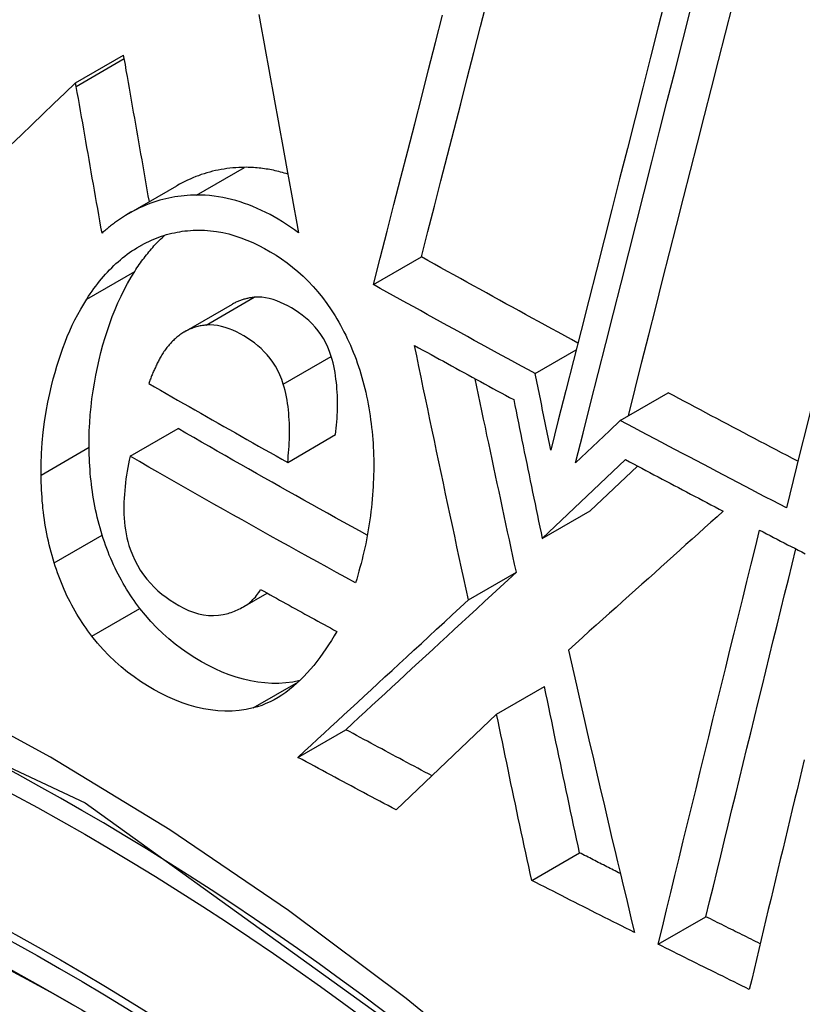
# Model space of a CAD drawing. Header units: inches. Extents: x 481 to 566.6, y 187.4 to 263.9.
# Tile 8 of 132: x 517.9157 to 518.0119, y 223.2193 to 223.3403. Entities that reach past the tile are written whole.
import ezdxf

# ---------------------------------------------------------------- set-up
doc = ezdxf.new("R2010")
doc.units = ezdxf.units.IN
doc.header["$MEASUREMENT"] = 0
doc.layers.add('Visible Edges(ANSI)', color=7, linetype='Continuous', lineweight=25)
doc.layers.add('Visible Tangent Edges(ANSI)', color=7, linetype='Continuous', lineweight=25)

msp = doc.modelspace()

# ---------------------------------------------------------------- linework, layer by layer
at = {"layer": 'Visible Edges(ANSI)'}
for p, q in [((517.92254, 223.33256), (517.92844, 223.33596)), ((517.92852, 223.33552), (517.92844, 223.33596)), ((517.92262, 223.33211), (517.92254, 223.33256)), ((517.92909, 223.31648), (517.93498, 223.31989)), ((517.95914, 223.30774), (517.96504, 223.31115)), ((517.93593, 223.30194), (517.94183, 223.30535)), ((517.97903, 223.29681), (517.98406, 223.29971)), ((517.98948, 223.29105), (517.99537, 223.29445)), ((517.98948, 223.29105), (517.98814, 223.28977)), ((517.92924, 223.28664), (517.93514, 223.29004)), ((517.94861, 223.28589), (517.9545, 223.2893)), ((517.98814, 223.28977), (517.98398, 223.28582)), ((517.97989, 223.27652), (517.99012, 223.28623)), ((517.98578, 223.27992), (517.9916, 223.28544)), ((517.97989, 223.27652), (517.98578, 223.27992)), ((517.97082, 223.269), (517.97671, 223.2724)), ((517.94311, 223.2681), (517.94609, 223.26982)), ((517.97428, 223.25493), (517.98017, 223.25833)), ((517.97428, 223.25493), (517.96195, 223.24316)), ((517.94987, 223.24963), (517.95576, 223.25303)), ((517.9786, 223.2345), (517.98447, 223.2379)), ((517.99414, 223.22665), (518.00001, 223.23003))]:
    msp.add_line(p, q, dxfattribs=at)
at = {"layer": 'Visible Edges(ANSI)', "flags": 128}
for points in [[(517.96504, 223.31115), (517.96584, 223.31426), (517.96664, 223.31738), (517.96744, 223.32051), (517.96825, 223.32365), (517.96906, 223.3268), (517.96987, 223.32996), (517.97068, 223.33312), (517.9715, 223.33629), (517.97231, 223.33946), (517.97313, 223.34263)], [(517.9951, 223.34313), (517.99415, 223.33941), (517.9932, 223.33568), (517.99225, 223.33194), (517.9913, 223.32821), (517.99035, 223.32447), (517.9894, 223.32073), (517.98845, 223.31699), (517.9875, 223.31326), (517.98655, 223.30953), (517.9856, 223.30581), (517.98466, 223.3021), (517.98373, 223.29841), (517.98279, 223.29472), (517.98186, 223.29106), (517.98094, 223.28741)], [(517.98398, 223.28582), (517.98491, 223.28947), (517.98583, 223.29313), (517.98676, 223.29681), (517.9877, 223.30051), (517.98864, 223.30421), (517.98958, 223.30793), (517.99052, 223.31165), (517.99147, 223.31538), (517.99242, 223.31911), (517.99336, 223.32285), (517.99431, 223.32659), (517.99526, 223.33032), (517.99621, 223.33405), (517.99716, 223.33778), (517.99811, 223.3415)], [(517.99048, 223.29162), (517.99131, 223.29493), (517.99215, 223.29825), (517.993, 223.30158), (517.99384, 223.30493), (517.99469, 223.30828), (517.99555, 223.31164), (517.9964, 223.31501), (517.99726, 223.31839), (517.99812, 223.32176), (517.99897, 223.32514), (517.99983, 223.32852), (518.00069, 223.3319), (518.00155, 223.33528), (518.00241, 223.33865), (518.00327, 223.34202)], [(518.02513, 223.34135), (518.02429, 223.33797), (518.02343, 223.33459), (518.02258, 223.33119), (518.02173, 223.32779), (518.02088, 223.32439), (518.02003, 223.32098), (518.01917, 223.31757), (518.01832, 223.31416), (518.01747, 223.31075), (518.01662, 223.30735), (518.01577, 223.30394), (518.01492, 223.30054), (518.01408, 223.29715), (518.01324, 223.29376), (518.0124, 223.29038), (518.01156, 223.28701), (518.01073, 223.28365), (518.0099, 223.2803)], [(517.94506, 223.34093), (517.94535, 223.33936), (517.94563, 223.33778), (517.94591, 223.33621), (517.9462, 223.33463), (517.94648, 223.33305), (517.94677, 223.33147), (517.94706, 223.32989), (517.94734, 223.32831), (517.94763, 223.32673), (517.94792, 223.32515), (517.94821, 223.32357), (517.94849, 223.32199), (517.94878, 223.32042), (517.94907, 223.31884), (517.94936, 223.31726), (517.94965, 223.31569), (517.94994, 223.31412)], [(517.95914, 223.30774), (517.95998, 223.31101), (517.96082, 223.31429), (517.96167, 223.31758), (517.96252, 223.32089), (517.96337, 223.3242), (517.96422, 223.32752), (517.96508, 223.33085), (517.96593, 223.33418), (517.96679, 223.33751), (517.96765, 223.34085)], [(517.9316, 223.31794), (517.93147, 223.31867), (517.93134, 223.3194), (517.93122, 223.32014), (517.93109, 223.32087), (517.93096, 223.32161), (517.93083, 223.32234), (517.9307, 223.32307), (517.93057, 223.32381), (517.93044, 223.32454), (517.93031, 223.32528), (517.93018, 223.32601), (517.93006, 223.32674), (517.92993, 223.32748), (517.9298, 223.32821), (517.92967, 223.32894), (517.92954, 223.32967), (517.92941, 223.33041), (517.92929, 223.33114), (517.92916, 223.33187), (517.92903, 223.3326), (517.9289, 223.33333), (517.92877, 223.33406), (517.92865, 223.33479), (517.92852, 223.33552)], [(517.92254, 223.33256), (517.92121, 223.33128), (517.91988, 223.33), (517.91853, 223.32871), (517.91719, 223.32742), (517.91584, 223.32613), (517.91449, 223.32484)], [(517.92579, 223.31406), (517.92565, 223.31482), (517.92552, 223.31557), (517.92539, 223.31632), (517.92526, 223.31708), (517.92512, 223.31783), (517.92499, 223.31858), (517.92486, 223.31934), (517.92473, 223.32009), (517.92459, 223.32084), (517.92446, 223.3216), (517.92433, 223.32235), (517.9242, 223.3231), (517.92407, 223.32386), (517.92393, 223.32461), (517.9238, 223.32536), (517.92367, 223.32611), (517.92354, 223.32686), (517.92341, 223.32762), (517.92328, 223.32837), (517.92315, 223.32912), (517.92301, 223.32987), (517.92288, 223.33062), (517.92275, 223.33136), (517.92262, 223.33211)], [(517.94331, 223.32215), (517.94295, 223.32215), (517.94258, 223.32213), (517.94222, 223.32211), (517.94186, 223.32208), (517.9415, 223.32205), (517.94114, 223.322), (517.94078, 223.32195), (517.94043, 223.32189), (517.94007, 223.32182), (517.93972, 223.32175), (517.93937, 223.32167), (517.93902, 223.32158), (517.93867, 223.32148), (517.93833, 223.32137), (517.93798, 223.32126), (517.93764, 223.32113), (517.9373, 223.32101), (517.93696, 223.32087), (517.93662, 223.32072), (517.93629, 223.32057), (517.93596, 223.32041), (517.93563, 223.32025), (517.93531, 223.32007), (517.93498, 223.31989)], [(517.94862, 223.32132), (517.9484, 223.32139), (517.94818, 223.32146), (517.94795, 223.32152), (517.94773, 223.32158), (517.94751, 223.32164), (517.94729, 223.32169), (517.94707, 223.32174), (517.94685, 223.32179), (517.94663, 223.32184), (517.94641, 223.32188), (517.94619, 223.32192), (517.94597, 223.32195), (517.94575, 223.32199), (517.94552, 223.32202), (517.9453, 223.32205), (517.94508, 223.32207), (517.94486, 223.32209), (517.94464, 223.32211), (517.94442, 223.32213), (517.94419, 223.32214), (517.94397, 223.32215), (517.94375, 223.32215), (517.94353, 223.32216), (517.94331, 223.32215)], [(517.93741, 223.31875), (517.93703, 223.31874), (517.93664, 223.31873), (517.93626, 223.3187), (517.93588, 223.31867), (517.9355, 223.31863), (517.93512, 223.31858), (517.93475, 223.31852), (517.93437, 223.31846), (517.934, 223.31838), (517.93363, 223.3183), (517.93326, 223.31821), (517.93289, 223.31811), (517.93252, 223.318), (517.93216, 223.31788), (517.9318, 223.31775), (517.93144, 223.31762), (517.93108, 223.31747), (517.93073, 223.31732), (517.93038, 223.31716), (517.93003, 223.31699), (517.92968, 223.31681), (517.92934, 223.31663), (517.929, 223.31643), (517.92866, 223.31623)], [(517.94994, 223.31412), (517.94945, 223.31447), (517.94896, 223.31482), (517.94846, 223.31515), (517.94796, 223.31546), (517.94745, 223.31577), (517.94695, 223.31606), (517.94643, 223.31634), (517.94591, 223.31661), (517.94539, 223.31686), (517.94487, 223.3171), (517.94434, 223.31733), (517.94381, 223.31753), (517.94328, 223.31773), (517.94275, 223.31791), (517.94222, 223.31807), (517.94168, 223.31821), (517.94115, 223.31834), (517.94062, 223.31845), (517.94008, 223.31855), (517.93955, 223.31862), (517.93901, 223.31868), (517.93848, 223.31872), (517.93794, 223.31874), (517.93741, 223.31875)], [(517.92866, 223.31623), (517.92854, 223.31615), (517.92841, 223.31607), (517.92829, 223.31599), (517.92816, 223.31591), (517.92804, 223.31583), (517.92792, 223.31575), (517.92779, 223.31566), (517.92767, 223.31558), (517.92755, 223.31549), (517.92743, 223.3154), (517.92731, 223.31532), (517.92719, 223.31523), (517.92707, 223.31513), (517.92695, 223.31504), (517.92683, 223.31495), (517.92671, 223.31486), (517.92659, 223.31476), (517.92648, 223.31466), (517.92636, 223.31457), (517.92625, 223.31447), (517.92613, 223.31437), (517.92602, 223.31427), (517.9259, 223.31417), (517.92579, 223.31406)], [(517.93006, 223.31226), (517.93035, 223.31244), (517.93064, 223.3126), (517.93094, 223.31277), (517.93124, 223.31292), (517.93154, 223.31306), (517.93185, 223.3132), (517.93215, 223.31334), (517.93246, 223.31346), (517.93277, 223.31358), (517.93309, 223.31369), (517.9334, 223.31379), (517.93372, 223.31388), (517.93404, 223.31397), (517.93436, 223.31405), (517.93468, 223.31412), (517.935, 223.31419), (517.93533, 223.31424), (517.93565, 223.31429), (517.93598, 223.31434), (517.93631, 223.31437), (517.93664, 223.3144), (517.93697, 223.31442), (517.9373, 223.31443), (517.93764, 223.31444)], [(517.93764, 223.31444), (517.93838, 223.31443), (517.93912, 223.31437), (517.93987, 223.31427), (517.94062, 223.31414), (517.94136, 223.31397), (517.9421, 223.31375), (517.94284, 223.31351), (517.94358, 223.31322), (517.94431, 223.31291), (517.94504, 223.31256), (517.94576, 223.31218), (517.94647, 223.31177), (517.94717, 223.31134), (517.94786, 223.31089), (517.94854, 223.3104), (517.9492, 223.30989), (517.94986, 223.30934), (517.9505, 223.30876), (517.95112, 223.30816), (517.95173, 223.30752), (517.95231, 223.30686), (517.95288, 223.30616), (517.95342, 223.30542), (517.95394, 223.30466)], [(517.92981, 223.30937), (517.92995, 223.30958), (517.93008, 223.30979), (517.93022, 223.31), (517.93037, 223.31021), (517.93051, 223.31041), (517.93065, 223.31061), (517.9308, 223.31081), (517.93095, 223.31101), (517.93109, 223.3112), (517.93124, 223.31139), (517.9314, 223.31158), (517.93155, 223.31177), (517.9317, 223.31195), (517.93186, 223.31214), (517.93202, 223.31231), (517.93217, 223.31249), (517.93233, 223.31267), (517.9325, 223.31284), (517.93266, 223.31301), (517.93282, 223.31318), (517.93299, 223.31334), (517.93316, 223.3135), (517.93333, 223.31366), (517.9335, 223.31382)], [(517.92391, 223.30596), (517.92412, 223.3063), (517.92434, 223.30662), (517.92456, 223.30694), (517.92479, 223.30725), (517.92502, 223.30756), (517.92525, 223.30787), (517.92549, 223.30816), (517.92572, 223.30845), (517.92597, 223.30874), (517.92621, 223.30902), (517.92646, 223.30929), (517.92672, 223.30956), (517.92697, 223.30982), (517.92724, 223.31007), (517.9275, 223.31032), (517.92777, 223.31056), (517.92804, 223.3108), (517.92832, 223.31103), (517.9286, 223.31125), (517.92888, 223.31147), (517.92917, 223.31168), (517.92946, 223.31188), (517.92976, 223.31207), (517.93006, 223.31226)], [(517.98427, 223.30056), (517.98347, 223.301), (517.98266, 223.30144), (517.98186, 223.30188), (517.98105, 223.30232), (517.98025, 223.30275), (517.97944, 223.30319), (517.97864, 223.30363), (517.97784, 223.30407), (517.97704, 223.30451), (517.97623, 223.30495), (517.97543, 223.30539), (517.97463, 223.30583), (517.97383, 223.30627), (517.97303, 223.30671), (517.97223, 223.30716), (517.97143, 223.3076), (517.97063, 223.30804), (517.96983, 223.30848), (517.96903, 223.30893), (517.96823, 223.30937), (517.96743, 223.30981), (517.96663, 223.31026), (517.96583, 223.3107), (517.96504, 223.31115)], [(517.92419, 223.28774), (517.92419, 223.28875), (517.92422, 223.28975), (517.92427, 223.29075), (517.92434, 223.29174), (517.92443, 223.29272), (517.92455, 223.2937), (517.92468, 223.29467), (517.92484, 223.29563), (517.92502, 223.29659), (517.92521, 223.29754), (517.92542, 223.29848), (517.92565, 223.29941), (517.9259, 223.30032), (517.92616, 223.30122), (517.92644, 223.30211), (517.92673, 223.30298), (517.92705, 223.30383), (517.92739, 223.30468), (517.92774, 223.30551), (517.92812, 223.30632), (517.92851, 223.30711), (517.92892, 223.30788), (517.92936, 223.30864), (517.92981, 223.30937)], [(517.97903, 223.29681), (517.9782, 223.29726), (517.97736, 223.29772), (517.97653, 223.29817), (517.9757, 223.29862), (517.97486, 223.29908), (517.97403, 223.29953), (517.9732, 223.29998), (517.97237, 223.30044), (517.97154, 223.30089), (517.97071, 223.30135), (517.96988, 223.3018), (517.96905, 223.30226), (517.96822, 223.30271), (517.96739, 223.30317), (517.96657, 223.30362), (517.96574, 223.30408), (517.96491, 223.30454), (517.96409, 223.30499), (517.96326, 223.30545), (517.96244, 223.30591), (517.96161, 223.30637), (517.96079, 223.30682), (517.95996, 223.30728), (517.95914, 223.30774)], [(517.91829, 223.28433), (517.9183, 223.28566), (517.91835, 223.28699), (517.91844, 223.2883), (517.91857, 223.2896), (517.91873, 223.29089), (517.91893, 223.29213), (517.91914, 223.29328), (517.91936, 223.29435), (517.91958, 223.29531), (517.9198, 223.29617), (517.92001, 223.29694), (517.92023, 223.29771), (517.92046, 223.29846), (517.92071, 223.2992), (517.92097, 223.29993), (517.92124, 223.30065), (517.92152, 223.30136), (517.92182, 223.30205), (517.92213, 223.30274), (517.92246, 223.30341), (517.9228, 223.30407), (517.92316, 223.30471), (517.92353, 223.30535), (517.92391, 223.30596)], [(517.94449, 223.30618), (517.94437, 223.30616), (517.94425, 223.30615), (517.94414, 223.30613), (517.94402, 223.30612), (517.94391, 223.3061), (517.9438, 223.30607), (517.94368, 223.30605), (517.94357, 223.30603), (517.94346, 223.306), (517.94334, 223.30597), (517.94323, 223.30594), (517.94312, 223.30591), (517.94301, 223.30587), (517.9429, 223.30583), (517.94279, 223.30579), (517.94268, 223.30575), (517.94257, 223.30571), (517.94246, 223.30566), (517.94235, 223.30562), (517.94225, 223.30557), (517.94214, 223.30552), (517.94204, 223.30546), (517.94193, 223.30541), (517.94183, 223.30535)], [(517.95396, 223.29892), (517.95376, 223.2995), (517.95354, 223.30006), (517.95328, 223.3006), (517.95299, 223.30111), (517.95268, 223.30161), (517.95234, 223.30207), (517.95198, 223.30251), (517.9516, 223.30292), (517.9512, 223.30331), (517.9508, 223.30367), (517.95038, 223.304), (517.94995, 223.30431), (517.94952, 223.3046), (517.94908, 223.30487), (517.94863, 223.30512), (517.94818, 223.30535), (517.94772, 223.30555), (517.94727, 223.30574), (517.94681, 223.3059), (517.94634, 223.30602), (517.94588, 223.30612), (517.94541, 223.30618), (517.94495, 223.3062), (517.94449, 223.30618)], [(517.95394, 223.30466), (517.95418, 223.30428), (517.95442, 223.3039), (517.95465, 223.30352), (517.95488, 223.30313), (517.9551, 223.30274), (517.95531, 223.30234), (517.95552, 223.30194), (517.95573, 223.30153), (517.95593, 223.30112), (517.95612, 223.3007), (517.95631, 223.30028), (517.95649, 223.29986), (517.95667, 223.29943), (517.95684, 223.299), (517.957, 223.29856), (517.95716, 223.29812), (517.95731, 223.29768), (517.95746, 223.29723), (517.9576, 223.29679), (517.95773, 223.29634), (517.95785, 223.29588), (517.95797, 223.29543), (517.95809, 223.29497), (517.95819, 223.29451)], [(517.93859, 223.30277), (517.93844, 223.30275), (517.93829, 223.30273), (517.93814, 223.30271), (517.93799, 223.30269), (517.93784, 223.30266), (517.93769, 223.30263), (517.93755, 223.30259), (517.9374, 223.30255), (517.93725, 223.30251), (517.93711, 223.30247), (517.93697, 223.30242), (517.93682, 223.30236), (517.93668, 223.30231), (517.93654, 223.30225), (517.9364, 223.30219), (517.93626, 223.30212), (517.93613, 223.30205), (517.93599, 223.30198), (517.93586, 223.3019), (517.93573, 223.30182), (517.9356, 223.30173), (517.93547, 223.30164), (517.93534, 223.30155), (517.93521, 223.30146)], [(517.94806, 223.29551), (517.94787, 223.29609), (517.94764, 223.29665), (517.94738, 223.29719), (517.94709, 223.29771), (517.94678, 223.29819), (517.94645, 223.29865), (517.9461, 223.29909), (517.94572, 223.29949), (517.94533, 223.29988), (517.94493, 223.30023), (517.94452, 223.30057), (517.94409, 223.30088), (517.94366, 223.30116), (517.94323, 223.30143), (517.94278, 223.30168), (517.94233, 223.30192), (517.94187, 223.30213), (517.9414, 223.30232), (517.94094, 223.30248), (517.94047, 223.30261), (517.93999, 223.30271), (517.93952, 223.30277), (517.93905, 223.30279), (517.93859, 223.30277)], [(517.93521, 223.30146), (517.9351, 223.30136), (517.93499, 223.30127), (517.93488, 223.30118), (517.93477, 223.30108), (517.93466, 223.30098), (517.93455, 223.30088), (517.93445, 223.30078), (517.93434, 223.30067), (517.93424, 223.30056), (517.93414, 223.30045), (517.93404, 223.30034), (517.93394, 223.30023), (517.93385, 223.30011), (517.93375, 223.29999), (517.93366, 223.29987), (517.93357, 223.29975), (517.93348, 223.29962), (517.93339, 223.2995), (517.9333, 223.29937), (517.93322, 223.29923), (517.93313, 223.2991), (517.93305, 223.29896), (517.93297, 223.29882), (517.9329, 223.29868)], [(517.97082, 223.269), (517.97054, 223.2703), (517.97026, 223.2716), (517.96997, 223.2729), (517.96969, 223.27421), (517.96941, 223.27551), (517.96913, 223.27682), (517.96885, 223.27812), (517.96857, 223.27942), (517.9683, 223.28073), (517.96802, 223.28203), (517.96774, 223.28334), (517.96746, 223.28464), (517.96719, 223.28595), (517.96691, 223.28725), (517.96664, 223.28856), (517.96636, 223.28986), (517.96609, 223.29116), (517.96582, 223.29247), (517.96554, 223.29377), (517.96527, 223.29507), (517.965, 223.29637), (517.96473, 223.29767), (517.96446, 223.29897), (517.96419, 223.30026)], [(517.96419, 223.30026), (517.9647, 223.29998), (517.9652, 223.2997), (517.96571, 223.29943), (517.96622, 223.29915), (517.96672, 223.29887), (517.96723, 223.29859), (517.96774, 223.29831), (517.96824, 223.29803), (517.96875, 223.29775), (517.96926, 223.29748), (517.96977, 223.2972), (517.97027, 223.29692), (517.97078, 223.29664), (517.97129, 223.29637), (517.9718, 223.29609), (517.9723, 223.29581), (517.97281, 223.29553), (517.97332, 223.29526), (517.97383, 223.29498), (517.97434, 223.2947), (517.97485, 223.29443), (517.97536, 223.29415), (517.97587, 223.29388), (517.97638, 223.2936)], [(517.9329, 223.29868), (517.93283, 223.29856), (517.93277, 223.29844), (517.93271, 223.29832), (517.93264, 223.2982), (517.93258, 223.29807), (517.93252, 223.29795), (517.93246, 223.29782), (517.9324, 223.2977), (517.93234, 223.29757), (517.93228, 223.29744), (517.93222, 223.29731), (517.93216, 223.29718), (517.9321, 223.29705), (517.93205, 223.29692), (517.93199, 223.29679), (517.93194, 223.29666), (517.93188, 223.29652), (517.93183, 223.29639), (517.93178, 223.29626), (517.93173, 223.29612), (517.93168, 223.29599), (517.93164, 223.29585), (517.93159, 223.29571), (517.93155, 223.29558)], [(517.9545, 223.2893), (517.95454, 223.28969), (517.95458, 223.29008), (517.95462, 223.29048), (517.95465, 223.29088), (517.95467, 223.29128), (517.95469, 223.29168), (517.95471, 223.29209), (517.95472, 223.29249), (517.95472, 223.29289), (517.95472, 223.2933), (517.95472, 223.2937), (517.95471, 223.2941), (517.95469, 223.29451), (517.95466, 223.29491), (517.95463, 223.29532), (517.95459, 223.29572), (517.95454, 223.29613), (517.95449, 223.29654), (517.95442, 223.29694), (517.95435, 223.29734), (517.95427, 223.29774), (517.95418, 223.29814), (517.95407, 223.29853), (517.95396, 223.29892)], [(517.98094, 223.28741), (517.98086, 223.2878), (517.98078, 223.28819), (517.9807, 223.28859), (517.98062, 223.28898), (517.98054, 223.28937), (517.98046, 223.28976), (517.98038, 223.29015), (517.9803, 223.29054), (517.98022, 223.29094), (517.98014, 223.29133), (517.98006, 223.29172), (517.97998, 223.29211), (517.9799, 223.2925), (517.97982, 223.29289), (517.97974, 223.29329), (517.97966, 223.29368), (517.97958, 223.29407), (517.97951, 223.29446), (517.97943, 223.29485), (517.97935, 223.29525), (517.97927, 223.29564), (517.97919, 223.29603), (517.97911, 223.29642), (517.97903, 223.29681)], [(517.93155, 223.29558), (517.93225, 223.29517), (517.93296, 223.29476), (517.93367, 223.29436), (517.93437, 223.29395), (517.93508, 223.29355), (517.93579, 223.29314), (517.9365, 223.29274), (517.93721, 223.29233), (517.93791, 223.29193), (517.93862, 223.29152), (517.93933, 223.29112), (517.94004, 223.29071), (517.94075, 223.29031), (517.94147, 223.28991), (517.94218, 223.28951), (517.94289, 223.2891), (517.9436, 223.2887), (517.94432, 223.2883), (517.94503, 223.2879), (517.94575, 223.28749), (517.94646, 223.28709), (517.94717, 223.28669), (517.94789, 223.28629), (517.94861, 223.28589)], [(517.94861, 223.28589), (517.94865, 223.28628), (517.94868, 223.28668), (517.94872, 223.28708), (517.94875, 223.28748), (517.94877, 223.28788), (517.94879, 223.28828), (517.94881, 223.28869), (517.94882, 223.28909), (517.94883, 223.2895), (517.94883, 223.28991), (517.94882, 223.29031), (517.94881, 223.29072), (517.94879, 223.29113), (517.94876, 223.29153), (517.94873, 223.29194), (517.94869, 223.29234), (517.94865, 223.29274), (517.94859, 223.29314), (517.94853, 223.29354), (517.94845, 223.29394), (517.94837, 223.29434), (517.94828, 223.29473), (517.94818, 223.29513), (517.94806, 223.29551)], [(517.97671, 223.2724), (517.9765, 223.27339), (517.97628, 223.27438), (517.97607, 223.27536), (517.97585, 223.27635), (517.97564, 223.27735), (517.97543, 223.27834), (517.97522, 223.27933), (517.975, 223.28032), (517.97479, 223.28131), (517.97458, 223.2823), (517.97437, 223.28329), (517.97416, 223.28428), (517.97395, 223.28527), (517.97373, 223.28627), (517.97352, 223.28726), (517.97331, 223.28825), (517.9731, 223.28924), (517.9729, 223.29023), (517.97269, 223.29122), (517.97248, 223.29221), (517.97227, 223.2932), (517.97206, 223.29419), (517.97185, 223.29518), (517.97165, 223.29617)], [(517.95819, 223.29451), (517.9583, 223.29403), (517.9584, 223.29355), (517.95849, 223.29306), (517.95858, 223.29258), (517.95866, 223.2921), (517.95874, 223.29161), (517.9588, 223.29113), (517.95887, 223.29065), (517.95892, 223.29016), (517.95898, 223.28968), (517.95902, 223.28919), (517.95906, 223.28871), (517.9591, 223.28823), (517.95912, 223.28774), (517.95915, 223.28726), (517.95916, 223.28677), (517.95918, 223.28629), (517.95918, 223.28581), (517.95918, 223.28532), (517.95918, 223.28484), (517.95917, 223.28436), (517.95915, 223.28387), (517.95913, 223.28339), (517.95911, 223.28291)], [(518.01131, 223.28602), (518.01065, 223.28637), (518.00998, 223.28672), (518.00931, 223.28707), (518.00865, 223.28742), (518.00798, 223.28777), (518.00732, 223.28812), (518.00665, 223.28847), (518.00598, 223.28882), (518.00532, 223.28917), (518.00465, 223.28952), (518.00399, 223.28987), (518.00333, 223.29022), (518.00266, 223.29057), (518.002, 223.29092), (518.00133, 223.29127), (518.00067, 223.29162), (518.00001, 223.29198), (517.99934, 223.29233), (517.99868, 223.29268), (517.99802, 223.29303), (517.99736, 223.29339), (517.99669, 223.29374), (517.99603, 223.29409), (517.99537, 223.29445)], [(517.97638, 223.2936), (517.97652, 223.29289), (517.97667, 223.29218), (517.97681, 223.29147), (517.97696, 223.29075), (517.9771, 223.29004), (517.97725, 223.28933), (517.97739, 223.28862), (517.97754, 223.28791), (517.97768, 223.2872), (517.97783, 223.28648), (517.97798, 223.28577), (517.97812, 223.28506), (517.97827, 223.28435), (517.97841, 223.28364), (517.97856, 223.28292), (517.97871, 223.28221), (517.97886, 223.2815), (517.979, 223.28079), (517.97915, 223.28008), (517.9793, 223.27936), (517.97945, 223.27865), (517.97959, 223.27794), (517.97974, 223.27723), (517.97989, 223.27652)], [(518.0099, 223.2803), (518.00904, 223.28074), (518.00819, 223.28119), (518.00733, 223.28163), (518.00648, 223.28208), (518.00563, 223.28252), (518.00477, 223.28297), (518.00392, 223.28342), (518.00307, 223.28386), (518.00222, 223.28431), (518.00136, 223.28476), (518.00051, 223.28521), (517.99966, 223.28565), (517.99881, 223.2861), (517.99796, 223.28655), (517.99711, 223.287), (517.99626, 223.28745), (517.99541, 223.2879), (517.99457, 223.28834), (517.99372, 223.28879), (517.99287, 223.28924), (517.99202, 223.28969), (517.99118, 223.29014), (517.99033, 223.2906), (517.98948, 223.29105)], [(517.95839, 223.27693), (517.95741, 223.27747), (517.95644, 223.27801), (517.95546, 223.27855), (517.95448, 223.27909), (517.95351, 223.27963), (517.95253, 223.28018), (517.95156, 223.28072), (517.95059, 223.28126), (517.94961, 223.28181), (517.94864, 223.28235), (517.94767, 223.2829), (517.9467, 223.28345), (517.94573, 223.28399), (517.94477, 223.28454), (517.9438, 223.28509), (517.94283, 223.28563), (517.94187, 223.28618), (517.94091, 223.28673), (517.93994, 223.28728), (517.93898, 223.28783), (517.93802, 223.28838), (517.93706, 223.28894), (517.9361, 223.28949), (517.93514, 223.29004)], [(517.9258, 223.27695), (517.92567, 223.27739), (517.92554, 223.27783), (517.92542, 223.27827), (517.92531, 223.27872), (517.9252, 223.27916), (517.9251, 223.2796), (517.925, 223.28005), (517.92491, 223.28049), (517.92483, 223.28094), (517.92475, 223.28139), (517.92467, 223.28184), (517.9246, 223.28229), (517.92454, 223.28274), (517.92448, 223.28319), (517.92443, 223.28364), (517.92438, 223.28409), (517.92434, 223.28455), (517.92431, 223.285), (517.92427, 223.28546), (517.92425, 223.28591), (517.92423, 223.28637), (517.92421, 223.28682), (517.9242, 223.28728), (517.92419, 223.28774)], [(517.92924, 223.28664), (517.92914, 223.28618), (517.92905, 223.28572), (517.92896, 223.28526), (517.92888, 223.2848), (517.9288, 223.28433), (517.92873, 223.28386), (517.92867, 223.28339), (517.92862, 223.28291), (517.92857, 223.28244), (517.92853, 223.28196), (517.9285, 223.28148), (517.92848, 223.28099), (517.92847, 223.28051), (517.92847, 223.28002), (517.92848, 223.27953), (517.92851, 223.27904), (517.92855, 223.27855), (517.9286, 223.27806), (517.92866, 223.27758), (517.92875, 223.2771), (517.92885, 223.27662), (517.92896, 223.27615), (517.92909, 223.27568), (517.92925, 223.27522)], [(517.95694, 223.27109), (517.95577, 223.27173), (517.95461, 223.27237), (517.95344, 223.27301), (517.95227, 223.27365), (517.95111, 223.27429), (517.94995, 223.27493), (517.94879, 223.27558), (517.94763, 223.27622), (517.94647, 223.27687), (517.94531, 223.27751), (517.94416, 223.27816), (517.943, 223.27881), (517.94185, 223.27945), (517.9407, 223.2801), (517.93954, 223.28075), (517.93839, 223.2814), (517.93725, 223.28205), (517.9361, 223.28271), (517.93495, 223.28336), (517.93381, 223.28401), (517.93266, 223.28467), (517.93152, 223.28532), (517.93038, 223.28598), (517.92924, 223.28664)], [(517.99012, 223.28623), (517.99062, 223.28596), (517.99112, 223.2857), (517.99162, 223.28543), (517.99212, 223.28517), (517.99262, 223.2849), (517.99312, 223.28464), (517.99362, 223.28437), (517.99412, 223.28411), (517.99462, 223.28384), (517.99512, 223.28358), (517.99562, 223.28332), (517.99612, 223.28305), (517.99662, 223.28279), (517.99712, 223.28252), (517.99762, 223.28226), (517.99812, 223.282), (517.99862, 223.28173), (517.99913, 223.28147), (517.99963, 223.28121), (518.00013, 223.28094), (518.00063, 223.28068), (518.00113, 223.28042), (518.00164, 223.28015), (518.00214, 223.27989)], [(517.9199, 223.27355), (517.91977, 223.27399), (517.91965, 223.27443), (517.91953, 223.27487), (517.91941, 223.27531), (517.9193, 223.27575), (517.9192, 223.2762), (517.9191, 223.27664), (517.91901, 223.27709), (517.91893, 223.27754), (517.91885, 223.27798), (517.91877, 223.27843), (517.91871, 223.27888), (517.91864, 223.27933), (517.91859, 223.27978), (517.91853, 223.28024), (517.91849, 223.28069), (517.91844, 223.28114), (517.91841, 223.2816), (517.91838, 223.28205), (517.91835, 223.2825), (517.91833, 223.28296), (517.91831, 223.28342), (517.9183, 223.28387), (517.91829, 223.28433)], [(517.95911, 223.28291), (517.95908, 223.28239), (517.95904, 223.28188), (517.959, 223.28136), (517.95895, 223.28085), (517.95889, 223.28034), (517.95884, 223.27984), (517.95877, 223.27933), (517.9587, 223.27883), (517.95863, 223.27833), (517.95855, 223.27783), (517.95847, 223.27734), (517.95838, 223.27684), (517.95828, 223.27635), (517.95819, 223.27586), (517.95808, 223.27537), (517.95797, 223.27489), (517.95786, 223.27441), (517.95774, 223.27393), (517.95762, 223.27345), (517.95749, 223.27297), (517.95736, 223.2725), (517.95723, 223.27203), (517.95709, 223.27155), (517.95694, 223.27109)], [(518.00214, 223.27989), (518.00137, 223.2792), (518.00061, 223.27852), (517.99984, 223.27783), (517.99908, 223.27715), (517.99832, 223.27646), (517.99755, 223.27578), (517.99679, 223.27509), (517.99602, 223.2744), (517.99525, 223.27371), (517.99448, 223.27302), (517.99371, 223.27232), (517.99293, 223.27163), (517.99215, 223.27092), (517.99136, 223.27022), (517.99057, 223.26951), (517.98977, 223.26879), (517.98896, 223.26807), (517.98815, 223.26734), (517.98733, 223.26661), (517.98651, 223.26586), (517.98567, 223.26512), (517.98483, 223.26436), (517.98398, 223.26359), (517.98312, 223.26282)], [(517.93045, 223.26792), (517.9302, 223.26825), (517.92995, 223.26858), (517.92972, 223.26891), (517.92948, 223.26925), (517.92925, 223.2696), (517.92902, 223.26995), (517.9288, 223.2703), (517.92859, 223.27066), (517.92837, 223.27102), (517.92817, 223.27139), (517.92796, 223.27176), (517.92777, 223.27213), (517.92757, 223.27252), (517.92738, 223.2729), (517.9272, 223.27329), (517.92702, 223.27369), (517.92685, 223.27408), (517.92668, 223.27448), (517.92652, 223.27489), (517.92637, 223.27529), (517.92622, 223.2757), (517.92607, 223.27612), (517.92594, 223.27653), (517.9258, 223.27695)], [(517.99414, 223.22665), (517.99465, 223.22876), (517.99517, 223.23088), (517.99568, 223.233), (517.99619, 223.23512), (517.99671, 223.23724), (517.99723, 223.23937), (517.99775, 223.2415), (517.99827, 223.24363), (517.99879, 223.24576), (517.99931, 223.24789), (517.99983, 223.25002), (518.00035, 223.25215), (518.00087, 223.25428), (518.00139, 223.25641), (518.00192, 223.25854), (518.00244, 223.26067), (518.00296, 223.26279), (518.00348, 223.26491), (518.00401, 223.26703), (518.00453, 223.26915), (518.00505, 223.27126), (518.00557, 223.27336), (518.00609, 223.27546), (518.00661, 223.27756)], [(518.00661, 223.27756), (518.00704, 223.27734), (518.00747, 223.27711), (518.0079, 223.27689), (518.00833, 223.27667), (518.00876, 223.27644), (518.00919, 223.27622), (518.00962, 223.276), (518.01005, 223.27577), (518.01048, 223.27555), (518.01092, 223.27533), (518.01135, 223.2751), (518.01178, 223.27488), (518.01221, 223.27466)], [(517.92925, 223.27522), (517.92951, 223.27454), (517.9298, 223.27388), (517.93013, 223.27325), (517.93049, 223.27265), (517.93088, 223.27208), (517.93129, 223.27154), (517.93173, 223.27103), (517.93218, 223.27056), (517.93266, 223.27011), (517.93314, 223.2697), (517.93365, 223.26931), (517.93416, 223.26895), (517.93468, 223.26861), (517.93522, 223.26829), (517.93582, 223.26797), (517.93642, 223.2677), (517.93703, 223.26747), (517.93764, 223.26729), (517.93826, 223.26716), (517.93887, 223.26708), (517.93948, 223.26706), (517.94009, 223.26709), (517.94069, 223.26718), (517.94128, 223.26733)], [(518.00001, 223.23003), (518.00046, 223.23191), (518.00092, 223.23378), (518.00137, 223.23566), (518.00183, 223.23754), (518.00229, 223.23943), (518.00275, 223.24131), (518.00321, 223.2432), (518.00367, 223.24509), (518.00413, 223.24698), (518.00459, 223.24887), (518.00505, 223.25076), (518.00551, 223.25265), (518.00598, 223.25454), (518.00644, 223.25643), (518.0069, 223.25832), (518.00737, 223.26021), (518.00783, 223.26209), (518.00829, 223.26398), (518.00876, 223.26586), (518.00922, 223.26775), (518.00968, 223.26963), (518.01015, 223.2715), (518.01061, 223.27338), (518.01107, 223.27525)], [(517.92455, 223.26452), (517.9243, 223.26484), (517.92406, 223.26517), (517.92382, 223.26551), (517.92358, 223.26585), (517.92335, 223.26619), (517.92313, 223.26654), (517.9229, 223.26689), (517.92269, 223.26725), (517.92247, 223.26761), (517.92227, 223.26798), (517.92206, 223.26835), (517.92187, 223.26873), (517.92167, 223.26911), (517.92148, 223.2695), (517.9213, 223.26989), (517.92112, 223.27028), (517.92095, 223.27068), (517.92079, 223.27108), (517.92062, 223.27148), (517.92047, 223.27189), (517.92032, 223.2723), (517.92018, 223.27271), (517.92004, 223.27313), (517.9199, 223.27355)], [(517.95576, 223.25303), (517.95656, 223.25377), (517.95736, 223.25451), (517.95816, 223.25525), (517.95896, 223.25599), (517.95977, 223.25673), (517.96058, 223.25749), (517.9614, 223.25824), (517.96222, 223.259), (517.96305, 223.25977), (517.96388, 223.26054), (517.96473, 223.26132), (517.96558, 223.26211), (517.96644, 223.2629), (517.96731, 223.26371), (517.96819, 223.26452), (517.96908, 223.26535), (517.96999, 223.26619), (517.97091, 223.26703), (517.97184, 223.26789), (517.97278, 223.26877), (517.97374, 223.26965), (517.97471, 223.27055), (517.9757, 223.27147), (517.97671, 223.2724)], [(517.94128, 223.26733), (517.94147, 223.26739), (517.94166, 223.26745), (517.94186, 223.26752), (517.94205, 223.26759), (517.94224, 223.26767), (517.94243, 223.26775), (517.94261, 223.26784), (517.9428, 223.26793), (517.94298, 223.26803), (517.94316, 223.26813), (517.94334, 223.26824), (517.94352, 223.26835), (517.94369, 223.26847), (517.94386, 223.2686), (517.94402, 223.26874), (517.94418, 223.26888), (517.94434, 223.26902), (517.94449, 223.26918), (517.94463, 223.26934), (517.94477, 223.26951), (517.94491, 223.26969), (517.94503, 223.26987), (517.94516, 223.27007), (517.94527, 223.27027)], [(517.94527, 223.27027), (517.94566, 223.27005), (517.94605, 223.26984), (517.94644, 223.26962), (517.94683, 223.2694), (517.94722, 223.26919), (517.94761, 223.26897), (517.948, 223.26876), (517.94839, 223.26854), (517.94878, 223.26833), (517.94917, 223.26811), (517.94956, 223.2679), (517.94995, 223.26768), (517.95034, 223.26747), (517.95073, 223.26725), (517.95112, 223.26704), (517.95151, 223.26682), (517.9519, 223.26661), (517.95229, 223.26639), (517.95269, 223.26618), (517.95308, 223.26596), (517.95347, 223.26575), (517.95386, 223.26554), (517.95425, 223.26532), (517.95464, 223.26511)], [(517.94987, 223.24963), (517.95067, 223.25037), (517.95147, 223.25111), (517.95227, 223.25185), (517.95307, 223.25259), (517.95388, 223.25334), (517.95469, 223.25409), (517.95551, 223.25485), (517.95634, 223.25561), (517.95717, 223.25638), (517.958, 223.25715), (517.95885, 223.25793), (517.9597, 223.25872), (517.96056, 223.25952), (517.96143, 223.26032), (517.96232, 223.26114), (517.96321, 223.26196), (517.96411, 223.2628), (517.96503, 223.26364), (517.96596, 223.2645), (517.9669, 223.26537), (517.96786, 223.26626), (517.96883, 223.26716), (517.96982, 223.26807), (517.97082, 223.269)], [(517.95009, 223.25907), (517.94924, 223.25889), (517.94838, 223.25878), (517.94752, 223.25872), (517.94666, 223.25872), (517.94579, 223.25877), (517.94492, 223.25887), (517.94404, 223.25902), (517.94316, 223.25923), (517.94229, 223.25948), (517.94142, 223.25978), (517.94056, 223.26012), (517.93971, 223.26051), (517.93886, 223.26093), (517.93802, 223.26138), (517.93719, 223.26187), (517.93638, 223.26239), (517.93557, 223.26295), (517.93478, 223.26355), (517.93401, 223.26418), (517.93325, 223.26485), (517.93252, 223.26556), (517.9318, 223.26631), (517.93111, 223.2671), (517.93045, 223.26792)], [(517.95464, 223.26511), (517.95432, 223.26456), (517.95399, 223.26401), (517.95364, 223.26348), (517.95329, 223.26295), (517.95293, 223.26243), (517.95257, 223.26192), (517.95219, 223.26142), (517.9518, 223.26093), (517.95141, 223.26046), (517.951, 223.26), (517.95059, 223.25956), (517.95016, 223.25914), (517.94973, 223.25873), (517.94928, 223.25834), (517.94883, 223.25797), (517.94837, 223.25762), (517.9479, 223.25729), (517.94742, 223.25699), (517.94693, 223.25671), (517.94643, 223.25646), (517.94592, 223.25623), (517.94541, 223.25602), (517.94488, 223.25585), (517.94435, 223.2557)], [(517.94435, 223.2557), (517.9435, 223.25552), (517.94264, 223.25539), (517.94177, 223.25532), (517.94089, 223.25531), (517.94001, 223.25535), (517.93912, 223.25545), (517.93824, 223.2556), (517.93736, 223.2558), (517.93649, 223.25605), (517.93562, 223.25634), (517.93475, 223.25668), (517.93389, 223.25706), (517.93304, 223.25748), (517.9322, 223.25793), (517.93136, 223.25843), (517.93053, 223.25895), (517.92972, 223.25951), (517.92892, 223.26011), (517.92814, 223.26075), (517.92738, 223.26142), (517.92664, 223.26214), (517.92592, 223.26289), (517.92522, 223.26368), (517.92455, 223.26452)], [(517.98312, 223.26282), (517.98344, 223.26138), (517.98377, 223.25993), (517.9841, 223.25849), (517.98443, 223.25704), (517.98476, 223.2556), (517.98509, 223.25415), (517.98542, 223.2527), (517.98575, 223.25126), (517.98609, 223.24981), (517.98642, 223.24836), (517.98676, 223.24691), (517.9871, 223.24546), (517.98744, 223.24402), (517.98778, 223.24257), (517.98812, 223.24112), (517.98846, 223.23967), (517.9888, 223.23822), (517.98915, 223.23678), (517.98949, 223.23533), (517.98984, 223.23388), (517.99019, 223.23244), (517.99053, 223.23099), (517.99088, 223.22955), (517.99123, 223.2281)], [(517.98447, 223.2379), (517.98429, 223.23875), (517.98411, 223.2396), (517.98392, 223.24045), (517.98374, 223.2413), (517.98356, 223.24215), (517.98338, 223.243), (517.9832, 223.24386), (517.98302, 223.24471), (517.98284, 223.24556), (517.98266, 223.24641), (517.98248, 223.24726), (517.9823, 223.24811), (517.98212, 223.24896), (517.98194, 223.24982), (517.98176, 223.25067), (517.98158, 223.25152), (517.9814, 223.25237), (517.98122, 223.25322), (517.98105, 223.25407), (517.98087, 223.25492), (517.98069, 223.25578), (517.98052, 223.25663), (517.98034, 223.25748), (517.98017, 223.25833)], [(517.9786, 223.2345), (517.97841, 223.23535), (517.97823, 223.23621), (517.97805, 223.23706), (517.97786, 223.23791), (517.97768, 223.23876), (517.9775, 223.23961), (517.97732, 223.24046), (517.97714, 223.24131), (517.97695, 223.24216), (517.97677, 223.24301), (517.97659, 223.24387), (517.97641, 223.24472), (517.97623, 223.24557), (517.97605, 223.24642), (517.97588, 223.24727), (517.9757, 223.24812), (517.97552, 223.24897), (517.97534, 223.24983), (517.97516, 223.25068), (517.97499, 223.25153), (517.97481, 223.25238), (517.97463, 223.25323), (517.97446, 223.25408), (517.97428, 223.25493)], [(517.96635, 223.24735), (517.9659, 223.24759), (517.96546, 223.24782), (517.96502, 223.24806), (517.96458, 223.24829), (517.96413, 223.24853), (517.96369, 223.24877), (517.96325, 223.249), (517.96281, 223.24924), (517.96237, 223.24947), (517.96193, 223.24971), (517.96148, 223.24995), (517.96104, 223.25018), (517.9606, 223.25042), (517.96016, 223.25066), (517.95972, 223.25089), (517.95928, 223.25113), (517.95884, 223.25137), (517.9584, 223.2516), (517.95796, 223.25184), (517.95752, 223.25208), (517.95708, 223.25232), (517.95664, 223.25256), (517.9562, 223.25279), (517.95576, 223.25303)], [(517.96195, 223.24316), (517.96145, 223.24343), (517.96094, 223.2437), (517.96044, 223.24396), (517.95993, 223.24423), (517.95943, 223.2445), (517.95892, 223.24477), (517.95842, 223.24504), (517.95791, 223.24531), (517.95741, 223.24557), (517.9569, 223.24584), (517.9564, 223.24611), (517.9559, 223.24638), (517.95539, 223.24665), (517.95489, 223.24692), (517.95439, 223.24719), (517.95388, 223.24746), (517.95338, 223.24773), (517.95288, 223.248), (517.95238, 223.24827), (517.95188, 223.24854), (517.95137, 223.24882), (517.95087, 223.24909), (517.95037, 223.24936), (517.94987, 223.24963)], [(518.0121, 223.24932), (518.0118, 223.2481), (518.01151, 223.24687), (518.01121, 223.24565), (518.01091, 223.24442), (518.01062, 223.2432), (518.01032, 223.24197), (518.01003, 223.24074), (518.00973, 223.23952), (518.00944, 223.23829), (518.00914, 223.23706), (518.00885, 223.23583), (518.00856, 223.2346), (518.00826, 223.23337), (518.00797, 223.23215), (518.00767, 223.23092), (518.00738, 223.22969), (518.00709, 223.22846), (518.0068, 223.22723), (518.0065, 223.22601), (518.00621, 223.22478), (518.00592, 223.22355), (518.00563, 223.22233), (518.00534, 223.2211)], [(517.98949, 223.23534), (517.98928, 223.23544), (517.98907, 223.23555), (517.98886, 223.23566), (517.98865, 223.23576), (517.98844, 223.23587), (517.98823, 223.23598), (517.98802, 223.23608), (517.98782, 223.23619), (517.98761, 223.2363), (517.9874, 223.2364), (517.98719, 223.23651), (517.98698, 223.23662), (517.98677, 223.23672), (517.98656, 223.23683), (517.98635, 223.23694), (517.98614, 223.23704), (517.98594, 223.23715), (517.98573, 223.23726), (517.98552, 223.23736), (517.98531, 223.23747), (517.9851, 223.23758), (517.98489, 223.23768), (517.98468, 223.23779), (517.98447, 223.2379)], [(517.99123, 223.2281), (517.99071, 223.22837), (517.99018, 223.22863), (517.98965, 223.2289), (517.98912, 223.22916), (517.98859, 223.22943), (517.98807, 223.2297), (517.98754, 223.22996), (517.98701, 223.23023), (517.98648, 223.23049), (517.98596, 223.23076), (517.98543, 223.23103), (517.9849, 223.23129), (517.98438, 223.23156), (517.98385, 223.23183), (517.98332, 223.23209), (517.9828, 223.23236), (517.98227, 223.23263), (517.98175, 223.2329), (517.98122, 223.23316), (517.9807, 223.23343), (517.98017, 223.2337), (517.97965, 223.23397), (517.97912, 223.23424), (517.9786, 223.2345)], [(518.00667, 223.22672), (518.0064, 223.22686), (518.00612, 223.227), (518.00584, 223.22713), (518.00556, 223.22727), (518.00528, 223.22741), (518.00501, 223.22755), (518.00473, 223.22768), (518.00445, 223.22782), (518.00417, 223.22796), (518.00389, 223.2281), (518.00362, 223.22824), (518.00334, 223.22837), (518.00306, 223.22851), (518.00278, 223.22865), (518.00251, 223.22879), (518.00223, 223.22893), (518.00195, 223.22907), (518.00167, 223.2292), (518.0014, 223.22934), (518.00112, 223.22948), (518.00084, 223.22962), (518.00056, 223.22976), (518.00029, 223.2299), (518.00001, 223.23003)], [(518.00534, 223.2211), (518.00487, 223.22133), (518.00441, 223.22156), (518.00394, 223.22179), (518.00347, 223.22202), (518.003, 223.22225), (518.00254, 223.22249), (518.00207, 223.22272), (518.0016, 223.22295), (518.00113, 223.22318), (518.00067, 223.22341), (518.0002, 223.22364), (517.99973, 223.22387), (517.99927, 223.2241), (517.9988, 223.22433), (517.99833, 223.22456), (517.99787, 223.22479), (517.9974, 223.22503), (517.99694, 223.22526), (517.99647, 223.22549), (517.99601, 223.22572), (517.99554, 223.22595), (517.99507, 223.22618), (517.99461, 223.22642), (517.99414, 223.22665)]]:
    msp.add_lwpolyline(points, dxfattribs=at)
at = {"layer": 'Visible Edges(ANSI)'}
for centre, major_axis, start_param, end_param in [((518.02881, 222.45892), (-0.64961, 1.12515), 5.161526, 5.834048), ((517.92406, 222.96099), (0.15748, -0.27276), 2.363977, 7.060801)]:
    msp.add_ellipse(centre, major_axis=major_axis, ratio=0.57735, start_param=start_param, end_param=end_param, dxfattribs=at)
msp.add_ellipse((517.92058, 222.95898), major_axis=(-0.15994, 0.27703), ratio=0.57735, dxfattribs=at)
at = {"layer": 'Visible Tangent Edges(ANSI)'}
for p, q in [((517.92262, 223.33211), (517.92852, 223.33552)), ((517.93741, 223.31875), (517.94331, 223.32215)), ((517.93006, 223.31226), (517.93078, 223.31268)), ((517.92391, 223.30596), (517.92981, 223.30937)), ((517.93859, 223.30277), (517.94449, 223.30618)), ((517.94806, 223.29551), (517.95396, 223.29892)), ((517.91829, 223.28433), (517.92419, 223.28774)), ((517.9199, 223.27355), (517.9258, 223.27695)), ((517.92455, 223.26452), (517.93045, 223.26792)), ((517.94435, 223.2557), (517.94994, 223.25893))]:
    msp.add_line(p, q, dxfattribs=at)
at = {"layer": 'Visible Tangent Edges(ANSI)', "flags": 128}
for points in [[(518.04528, 223.1378), (518.03242, 223.15329), (518.01916, 223.16814), (518.00555, 223.1823), (517.99163, 223.1957), (517.97749, 223.20827), (517.96316, 223.21998), (517.94869, 223.23081), (517.9341, 223.24071), (517.91944, 223.24967), (517.90475, 223.25766), (517.89011, 223.26461), (517.87558, 223.27051), (517.86121, 223.27534), (517.84704, 223.27911), (517.83312, 223.28179), (517.81948, 223.28339), (517.80618, 223.28388), (517.79327, 223.28326), (517.78081, 223.28156), (517.76885, 223.27877), (517.75741, 223.27492)], [(517.67172, 223.12545), (517.68172, 223.18027), (517.70269, 223.22494), (517.73357, 223.25731), (517.77299, 223.27583), (517.81935, 223.27984), (517.87036, 223.26908), (517.92371, 223.24402), (517.97674, 223.20586), (518.02723, 223.15624)]]:
    msp.add_lwpolyline(points, dxfattribs=at)
at = {"layer": 'Visible Tangent Edges(ANSI)'}
for centre, major_axis, start_param, end_param in [((517.92307, 222.96042), (-0.17318, 0.29996), 5.05527, 10.652693), ((517.92302, 222.96039), (-0.15059, 0.26083), 4.097754, 6.89782)]:
    msp.add_ellipse(centre, major_axis=major_axis, ratio=0.57735, start_param=start_param, end_param=end_param, dxfattribs=at)
for centre, major_axis in [((517.92366, 222.96076), (0.17111, -0.29637)), ((517.92069, 222.95904), (-0.1627, 0.2818)), ((517.92058, 222.95898), (0.1621, -0.28076))]:
    msp.add_ellipse(centre, major_axis=major_axis, ratio=0.57735, dxfattribs=at)

doc.saveas('drawing.dxf')
